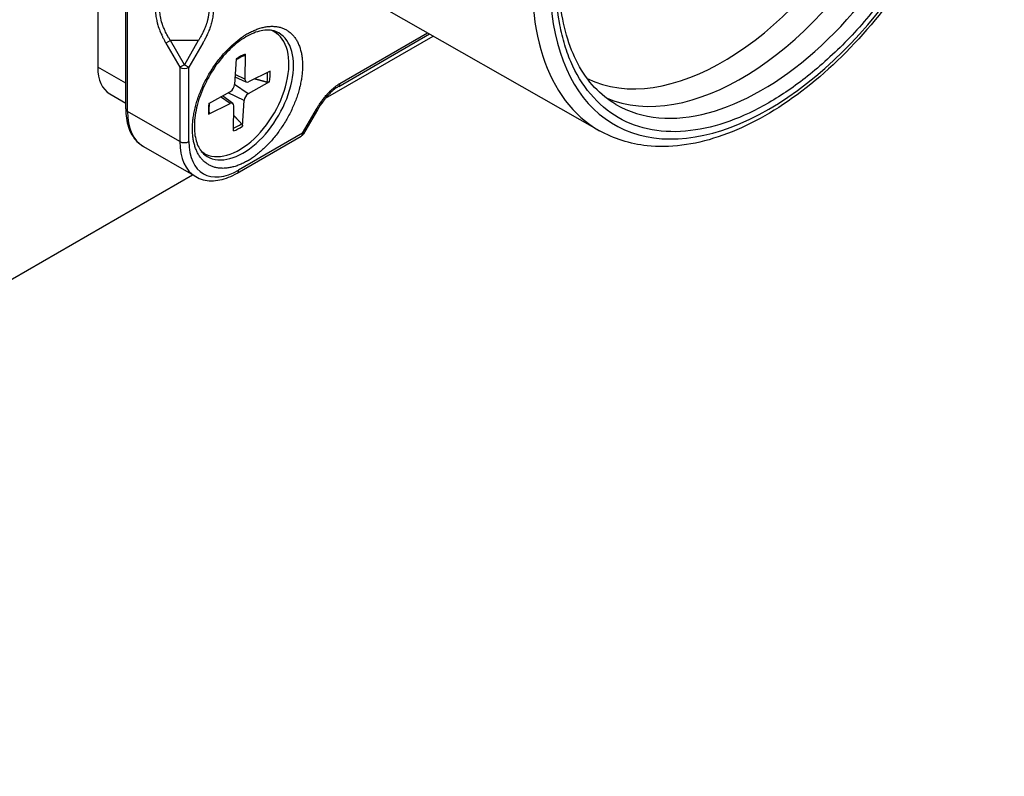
# Model space of a CAD drawing. Header units: millimetres. Extents: x 0 to 2376, y 0 to 1680.
# Tile 43 of 56: x 1376 to 1414, y 1118 to 1148. Entities that reach past the tile are written whole.
import ezdxf

# ---------------------------------------------------------------- set-up
doc = ezdxf.new("R2010")
doc.units = ezdxf.units.MM
doc.header["$LTSCALE"] = 0.2
doc.layers.add('01_Object Line', color=4, linetype='Continuous')

# ---------------------------------------------------------------- blocks, each defined once
blk = doc.blocks.new('A$Cb0c6b5dd')
for p, q in [((324.493, 49.357), (324.493, 27.802)), ((325.587, 26.169), (325.587, 48.214)), ((325.66, 26.067), (325.66, 48.112)), ((344.159, 25.309), (333.581, 31.327)), ((328.686, 29.317), (328.686, 29.317)), ((331.416, 29.184), (331.321, 29.24)), ((333.418, 26.586), (337.635, 29.021)), ((333.936, 27.048), (337.493, 29.102)), ((333.985, 27.161), (337.419, 29.144)), ((327.343, 28.84), (327.166, 28.738)), ((327.166, 28.738), (327.71, 27.795)), ((327.887, 27.897), (327.343, 28.84)), ((328.431, 28.84), (327.343, 28.84)), ((328.431, 28.84), (327.887, 27.897)), ((328.608, 28.738), (328.064, 27.795)), ((330.27, 28.308), (330.258, 27.328)), ((325.587, 27.17), (324.493, 27.802)), ((327.887, 27.897), (327.71, 27.795)), ((327.71, 27.795), (327.71, 24.883)), ((327.887, 27.897), (328.064, 27.795)), ((328.064, 24.883), (328.064, 27.795)), ((329.916, 28.121), (329.856, 27.116)), ((330.311, 27.218), (329.874, 27.412)), ((330.258, 27.328), (329.88, 27.511)), ((331.246, 27.643), (330.405, 27.227)), ((330.388, 26.753), (329.856, 27.115)), ((331.231, 27.225), (330.388, 26.753)), ((333.934, 27.047), (333.934, 27.047)), ((324.969, 26.749), (325.587, 26.393)), ((328.852, 26.38), (329.695, 26.852)), ((329.678, 26.379), (329.305, 26.634)), ((329.786, 26.379), (329.38, 26.676)), ((330.227, 26.49), (329.599, 26.798)), ((333.584, 26.845), (333.587, 26.847)), ((328.837, 25.963), (329.678, 26.379)), ((329.813, 25.298), (329.825, 26.278)), ((330.167, 25.485), (330.227, 26.49)), ((333.307, 26.522), (333.307, 26.522)), ((327.71, 24.883), (325.66, 26.067)), ((332.523, 25.212), (333.067, 26.154)), ((333.107, 26.131), (332.562, 25.189)), ((329.957, 23.646), (332.471, 25.097)), ((332.523, 25.212), (330.008, 23.76)), ((332.523, 25.212), (332.562, 25.189)), ((326.281, 24.693), (328.332, 23.509)), ((328.666, 24.421), (328.571, 24.476)), ((287.37, 0), (328.211, 23.579))]:
    blk.add_line(p, q)
blk.add_arc((332.346, 25.314), 0.25, 300, 330)
for centre, major_axis, ratio, start_param, end_param in [((350.797, 36.048), (6.06, 10.496), 0.57735, 3.926985, 6.641623), ((349.004, 37.084), (-5.55, -9.612), 0.57735, 0.040172, 3.101421), ((349.719, 36.671), (-5.701, -9.875), 0.57735, 0.068676, 3.072917), ((350.516, 36.211), (5.703, 9.878), 0.57735, 3.139124, 6.285654), ((350.446, 36.251), (-6.31, -10.929), 0.57735, 4.353953, 6.286888), ((350.797, 36.048), (6.06, 10.496), 0.577351, 1.212355, 3.926993), ((327.675, 28.169), (0.85, 1.472), 0.57735, 1.217992, 1.218122), ((330.041, 26.803), (1.375, 2.382), 0.57735, 3.055052, 6.369726), ((328.168, 27.885), (0.75, 1.299), 0.57735, 0.30405, 0.30498), ((330.185, 26.72), (-1.4, -2.425), 0.57735, 0, 3.141593), ((330.363, 26.619), (1.525, 2.641), 0.57735, 0.785749, 0.851327), ((329.867, 26.904), (1.4, 2.425), 0.57735, 6.077381, 6.163732), ((330.041, 26.803), (-0.856, -1.483), 0.57735, 3.736933, 4.030793), ((326.119, 28.741), (-1.15, -1.992), 0.57735, 5.497787, 6.283185), ((327.887, 27.897), (-0.25, 0), 0.57735, 0.785401, 2.356194), ((330.002, 26.826), (-0.811, -1.405), 0.57735, 2.15934, 2.43746), ((330.041, 26.803), (0.856, 1.483), 0.57735, 5.307729, 5.601589), ((349.004, 37.084), (-5.55, -9.612), 0.57735, 6.241527, 6.24153), ((329.697, 27.037), (0.112, 0.195), 0.57735, 3.911998, 5.426524), ((330.417, 27.417), (-0.112, -0.195), 0.57735, 5.482794, 6.99732), ((333.809, 27.263), (0.125, -0.216), 0.576946, 6.283095, 7.068561), ((330.386, 26.568), (-0.112, -0.195), 0.57735, 3.911998, 5.426524), ((330.041, 26.803), (-0.856, -1.483), 0.57735, 5.307729, 5.601589), ((329.666, 26.189), (0.112, 0.195), 0.57735, 5.482794, 6.99732), ((325.837, 26.169), (-0.25, 0), 0.57735, 0, 0.785398), ((327.781, 27.291), (-1.5, -2.598), 0.57735, 5.497787, 6.283185), ((332.89, 26.256), (0.217, -0.125), 0.000012, 0.000023, 0.615493), ((330.041, 26.803), (0.856, 1.483), 0.57735, 3.736933, 4.030793), ((330.002, 26.826), (-0.811, -1.405), 0.57735, 0.620967, 0.895996), ((332.346, 25.314), (0.125, -0.217), 0.57735, 0, 0.785397), ((329.832, 26.107), (-1.5, -2.598), 0.57735, 5.497787, 6.283185), ((327.887, 24.985), (-0.25, 0), 0.57735, 0.7854, 2.356194), ((330.008, 26.005), (-1.375, -2.382), 0.57735, 5.497787, 7.068583), ((329.867, 26.904), (-1.4, -2.425), 0.57735, 0.119454, 0.205805), ((330.36, 26.617), (1.525, 2.642), 0.577354, 3.92771, 3.993265), ((329.832, 23.862), (0.125, -0.217), 0.57735, 0, 0.785398)]:
    blk.add_ellipse(centre, major_axis=major_axis, ratio=ratio, start_param=start_param, end_param=end_param)
for points, knots in [([(356.779, 47.166), (357.45, 46.773), (358.018, 46.205), (358.906, 44.77), (359.216, 43.892), (359.548, 41.896), (359.557, 40.769), (359.265, 38.4), (358.964, 37.158), (358.084, 34.691), (357.507, 33.466), (356.137, 31.15), (355.345, 30.061), (353.62, 28.122), (352.688, 27.274), (350.768, 25.907), (349.781, 25.388), (347.851, 24.749), (346.905, 24.626), (345.354, 24.791), (344.722, 24.989), (344.159, 25.309)], [0.789101, 0.789101, 0.789101, 0.789101, 1.086073, 1.086073, 1.397373, 1.397373, 1.722488, 1.722488, 2.04908, 2.04908, 2.374553, 2.374553, 2.699576, 2.699576, 3.025158, 3.025158, 3.351836, 3.351836, 3.676177, 3.676177, 3.923288, 3.923288, 3.923288, 3.923288]), ([(350.797, 45.688), (351.322, 45.991), (351.83, 46.232), (352.324, 46.411), (352.842, 46.599), (353.358, 46.724), (353.87, 46.786), (354.397, 46.849), (354.898, 46.838), (355.373, 46.753), (355.853, 46.667), (356.295, 46.507), (356.701, 46.273), (357.102, 46.042), (357.464, 45.733), (357.786, 45.349), (358.099, 44.976), (358.357, 44.552), (358.56, 44.078), (358.658, 43.849), (358.746, 43.6), (358.823, 43.333), (358.898, 43.073), (358.959, 42.809), (359.007, 42.542), (359.099, 42.016), (359.146, 41.459), (359.146, 40.868), (359.146, 40.263), (359.1, 39.65), (359.009, 39.027), (358.912, 38.372), (358.763, 37.69), (358.56, 36.981), (358.351, 36.253), (358.091, 35.524), (357.78, 34.796), (357.466, 34.061), (357.106, 33.342), (356.701, 32.64), (356.3, 31.945), (355.852, 31.269), (355.358, 30.611), (354.878, 29.973), (354.382, 29.389), (353.87, 28.859), (353.623, 28.603), (353.363, 28.352), (353.093, 28.107), (352.83, 27.868), (352.572, 27.648), (352.317, 27.446), (351.815, 27.049), (351.308, 26.703), (350.797, 26.408)], [0, 0, 0, 0, 0.0625, 0.0625, 0.0625, 0.125, 0.125, 0.125, 0.1875, 0.1875, 0.1875, 0.25, 0.25, 0.25, 0.3125, 0.3125, 0.3125, 0.375, 0.375, 0.375, 0.40625, 0.40625, 0.40625, 0.4375, 0.4375, 0.4375, 0.5, 0.5, 0.5, 0.5625, 0.5625, 0.5625, 0.625, 0.625, 0.625, 0.6875, 0.6875, 0.6875, 0.75, 0.75, 0.75, 0.8125, 0.8125, 0.8125, 0.875, 0.875, 0.875, 0.90625, 0.90625, 0.90625, 0.9375, 0.9375, 0.9375, 1, 1, 1, 1]), ([(344.798, 26.341), (344.191, 26.695), (343.686, 27.232), (342.955, 28.611), (342.717, 29.431), (342.523, 31.269), (342.558, 32.278), (342.896, 34.4), (343.199, 35.511), (344.043, 37.724), (344.586, 38.825), (345.856, 40.901), (346.584, 41.875), (348.148, 43.596), (348.984, 44.342), (350.672, 45.531), (351.523, 45.975), (353.153, 46.526), (353.929, 46.632), (355.21, 46.525), (355.738, 46.364), (356.205, 46.098)], [3.929459, 3.929459, 3.929459, 3.929459, 4.274016, 4.274016, 4.597879, 4.597879, 4.912283, 4.912283, 5.22677, 5.22677, 5.542246, 5.542246, 5.858023, 5.858023, 6.173268, 6.173268, 6.487475, 6.487475, 6.802869, 6.802869, 7.066115, 7.066115, 7.066115, 7.066115]), ([(350.797, 26.408), (350.273, 26.106), (349.765, 25.865), (349.271, 25.686), (348.752, 25.498), (348.237, 25.373), (347.724, 25.311), (347.197, 25.248), (346.696, 25.258), (346.221, 25.344), (345.742, 25.43), (345.3, 25.59), (344.894, 25.824), (344.493, 26.055), (344.131, 26.363), (343.809, 26.748), (343.496, 27.121), (343.238, 27.545), (343.035, 28.018), (342.937, 28.248), (342.849, 28.496), (342.772, 28.764), (342.697, 29.024), (342.636, 29.287), (342.588, 29.555), (342.495, 30.08), (342.449, 30.638), (342.449, 31.228)], [0, 0, 0, 0, 0.0625, 0.0625, 0.0625, 0.125, 0.125, 0.125, 0.1875, 0.1875, 0.1875, 0.25, 0.25, 0.25, 0.3125, 0.3125, 0.3125, 0.375, 0.375, 0.375, 0.40625, 0.40625, 0.40625, 0.4375, 0.4375, 0.4375, 0.5, 0.5, 0.5, 0.5]), ([(326.753, 30.037), (326.753, 30.016), (326.754, 29.993), (326.756, 29.944), (326.758, 29.918), (326.762, 29.872), (326.764, 29.855), (326.766, 29.836), (326.774, 29.768), (326.786, 29.698), (326.803, 29.627), (326.806, 29.615), (326.809, 29.6), (326.817, 29.568), (326.821, 29.549), (326.829, 29.522), (326.831, 29.514), (326.833, 29.506), (326.834, 29.501), (326.836, 29.496), (326.846, 29.458), (326.856, 29.426), (326.867, 29.393), (326.892, 29.316), (326.921, 29.238), (326.968, 29.127), (326.983, 29.094), (326.998, 29.061), (327, 29.056), (327.003, 29.049), (327.012, 29.03), (327.018, 29.018), (327.031, 28.99), (327.039, 28.973), (327.054, 28.943), (327.06, 28.931), (327.066, 28.919), (327.076, 28.9), (327.084, 28.883), (327.1, 28.853), (327.107, 28.841), (327.115, 28.826), (327.117, 28.822), (327.119, 28.818), (327.131, 28.797), (327.144, 28.774), (327.161, 28.746), (327.164, 28.742), (327.166, 28.738)], [0.0000016, 0.0000016, 0.0000016, 0.0000016, 0.0787193, 0.0787193, 0.1543943, 0.1543943, 0.2, 0.2, 0.2, 0.35, 0.35, 0.35, 0.3818495, 0.3818495, 0.4134128, 0.4134128, 0.425, 0.425, 0.425, 0.4352378, 0.4352378, 0.5, 0.5, 0.5, 0.6750675, 0.6750675, 0.75, 0.75, 0.75, 0.7671846, 0.7671846, 0.7845752, 0.7845752, 0.8023033, 0.8023033, 0.8125, 0.8125, 0.8125, 0.8381279, 0.8381279, 0.8645034, 0.8645034, 0.875, 0.875, 0.875, 0.9827728, 0.9827728, 0.9999999, 0.9999999, 0.9999999, 0.9999999]), ([(327.343, 28.84), (327.342, 28.841), (327.34, 28.844), (327.333, 28.855), (327.328, 28.863), (327.316, 28.882), (327.308, 28.894), (327.3, 28.908), (327.299, 28.909), (327.29, 28.923), (327.281, 28.938), (327.261, 28.972), (327.251, 28.99), (327.228, 29.03), (327.217, 29.051), (327.195, 29.091), (327.186, 29.109), (327.176, 29.128), (327.159, 29.162), (327.143, 29.195), (327.114, 29.257), (327.101, 29.286), (327.079, 29.339), (327.069, 29.363), (327.055, 29.399), (327.05, 29.412), (327.046, 29.424), (327.035, 29.453), (327.025, 29.481), (326.986, 29.602), (326.963, 29.694), (326.937, 29.854), (326.931, 29.922), (326.93, 29.99), (326.93, 29.992), (326.93, 29.995)], [0.0000133, 0.0000133, 0.0000133, 0.0000133, 0.0390324, 0.0390324, 0.0792729, 0.0792729, 0.1172049, 0.1172049, 0.1195135, 0.1195135, 0.1558396, 0.1558396, 0.1911713, 0.1911713, 0.2248761, 0.2248761, 0.25, 0.25, 0.25, 0.3175427, 0.3175427, 0.3868468, 0.3868468, 0.4553209, 0.4553209, 0.5, 0.5, 0.5, 0.5722247, 0.5722247, 0.8088495, 0.8088495, 0.9934366, 0.9934366, 1, 1, 1, 1]), ([(328.844, 29.995), (328.844, 29.967), (328.843, 29.939), (328.838, 29.867), (328.833, 29.824), (328.819, 29.735), (328.809, 29.69), (328.796, 29.639), (328.795, 29.632), (328.783, 29.588), (328.772, 29.549), (328.755, 29.498), (328.751, 29.486), (328.742, 29.46), (328.737, 29.447), (328.733, 29.435), (328.732, 29.433), (328.729, 29.425), (328.727, 29.42), (328.724, 29.412), (328.723, 29.409), (328.718, 29.397), (328.714, 29.386), (328.704, 29.361), (328.698, 29.345), (328.683, 29.31), (328.675, 29.29), (328.655, 29.245), (328.643, 29.22), (328.622, 29.176), (328.614, 29.159), (328.603, 29.137), (328.6, 29.132), (328.587, 29.106), (328.576, 29.086), (328.564, 29.063), (328.562, 29.06), (328.548, 29.034), (328.537, 29.013), (328.514, 28.974), (328.504, 28.956), (328.487, 28.929), (328.481, 28.918), (328.466, 28.895), (328.459, 28.883), (328.447, 28.863), (328.442, 28.855), (328.435, 28.845), (328.433, 28.842), (328.431, 28.84)], [0, 0, 0, 0, 0.0783483, 0.0783483, 0.1948985, 0.1948985, 0.3118935, 0.3118935, 0.3284644, 0.3284644, 0.4263239, 0.4263239, 0.4588736, 0.4588736, 0.4948649, 0.4948649, 0.5, 0.5, 0.5236167, 0.5236167, 0.541292, 0.541292, 0.5832667, 0.5832667, 0.6268535, 0.6268535, 0.6714032, 0.6714032, 0.7164801, 0.7164801, 0.743013, 0.743013, 0.75, 0.75, 0.7797836, 0.7797836, 0.78495, 0.78495, 0.8209558, 0.8209558, 0.8585874, 0.8585874, 0.8857961, 0.8857961, 0.925231, 0.925231, 0.9654673, 0.9654673, 0.9999955, 0.9999955, 0.9999955, 0.9999955]), ([(329.021, 30.037), (329.021, 30.003), (329.02, 29.967), (329.015, 29.895), (329.011, 29.859), (329.002, 29.784), (328.996, 29.746), (328.982, 29.67), (328.973, 29.631), (328.956, 29.559), (328.948, 29.526), (328.93, 29.462), (328.92, 29.431), (328.91, 29.4), (328.903, 29.377), (328.894, 29.352), (328.875, 29.297), (328.863, 29.267), (328.839, 29.204), (328.826, 29.171), (328.801, 29.114), (328.791, 29.091), (328.78, 29.067), (328.767, 29.04), (328.755, 29.014), (328.731, 28.964), (328.719, 28.941), (328.697, 28.898), (328.687, 28.878), (328.667, 28.842), (328.658, 28.826), (328.642, 28.797), (328.635, 28.784), (328.623, 28.764), (328.619, 28.756), (328.612, 28.744), (328.609, 28.74), (328.608, 28.738), (328.608, 28.738), (328.608, 28.738)], [-1, -1, -1, -1, -0.8998443, -0.8998443, -0.8066903, -0.8066903, -0.7168863, -0.7168863, -0.6317684, -0.6317684, -0.5625416, -0.5625416, -0.5, -0.5, -0.5, -0.4293819, -0.4293819, -0.3590972, -0.3590972, -0.2926274, -0.2926274, -0.25, -0.25, -0.25, -0.2179246, -0.2179246, -0.1847559, -0.1847559, -0.150492, -0.150492, -0.115209, -0.115209, -0.0787729, -0.0787729, -0.0418809, -0.0418809, -0.004654, -0.004654, -0.0000005, -0.0000005, -0.0000005, -0.0000005]), ([(330.362, 29.108), (330.417, 29.14), (330.471, 29.168), (330.581, 29.222), (330.636, 29.247), (330.745, 29.29), (330.798, 29.309), (330.906, 29.342), (330.96, 29.356), (331.066, 29.379), (331.119, 29.388), (331.222, 29.399), (331.272, 29.402), (331.37, 29.402), (331.418, 29.4), (331.512, 29.39), (331.558, 29.382), (331.648, 29.361), (331.692, 29.347), (331.779, 29.314), (331.821, 29.295), (331.901, 29.252), (331.939, 29.228), (332.011, 29.176), (332.047, 29.147), (332.113, 29.084), (332.144, 29.051), (332.204, 28.979), (332.233, 28.94), (332.286, 28.857), (332.311, 28.813), (332.356, 28.722), (332.376, 28.675), (332.413, 28.577), (332.429, 28.526), (332.458, 28.42), (332.47, 28.366), (332.491, 28.253), (332.499, 28.194), (332.512, 28.072), (332.516, 28.009), (332.518, 27.917), (332.519, 27.89), (332.519, 27.863)], [0, 0, 0, 0, 0.0243677, 0.0243677, 0.0495258, 0.0495258, 0.0743288, 0.0743288, 0.0996644, 0.0996644, 0.125, 0.125, 0.1494108, 0.1494108, 0.1745581, 0.1745581, 0.1992803, 0.1992803, 0.2246402, 0.2246402, 0.25, 0.25, 0.2743503, 0.2743503, 0.2995127, 0.2995127, 0.3242671, 0.3242671, 0.3496335, 0.3496335, 0.375, 0.375, 0.3993476, 0.3993476, 0.4245107, 0.4245107, 0.4491502, 0.4491502, 0.4745751, 0.4745751, 0.5, 0.5, 0.5104848, 0.5104848, 0.5104848, 0.5104848]), ([(330.362, 24.127), (330.307, 24.096), (330.253, 24.067), (330.143, 24.014), (330.088, 23.989), (329.979, 23.946), (329.926, 23.927), (329.818, 23.893), (329.764, 23.879), (329.658, 23.857), (329.605, 23.848), (329.502, 23.837), (329.453, 23.834), (329.355, 23.833), (329.306, 23.836), (329.212, 23.846), (329.166, 23.854), (329.076, 23.875), (329.032, 23.888), (328.945, 23.921), (328.903, 23.94), (328.823, 23.984), (328.786, 24.007), (328.713, 24.06), (328.677, 24.089), (328.611, 24.151), (328.58, 24.185), (328.52, 24.257), (328.491, 24.296), (328.438, 24.379), (328.413, 24.423), (328.368, 24.514), (328.348, 24.56), (328.311, 24.658), (328.295, 24.71), (328.266, 24.815), (328.254, 24.869), (328.233, 24.982), (328.225, 25.042), (328.212, 25.164), (328.208, 25.227), (328.205, 25.354), (328.205, 25.417), (328.21, 25.546), (328.214, 25.613), (328.227, 25.746), (328.236, 25.813), (328.257, 25.95), (328.27, 26.021), (328.3, 26.162), (328.317, 26.234), (328.355, 26.377), (328.376, 26.447), (328.421, 26.588), (328.446, 26.66), (328.5, 26.801), (328.528, 26.871), (328.588, 27.013), (328.621, 27.084), (328.689, 27.226), (328.726, 27.297), (328.801, 27.436), (328.839, 27.503), (328.919, 27.636), (328.961, 27.703), (329.046, 27.833), (329.09, 27.896), (329.181, 28.021), (329.228, 28.082), (329.325, 28.203), (329.374, 28.262), (329.474, 28.375), (329.523, 28.428), (329.624, 28.533), (329.677, 28.584), (329.781, 28.682), (329.833, 28.728), (329.94, 28.817), (329.996, 28.861), (330.104, 28.942), (330.157, 28.98), (330.214, 29.017), (330.218, 29.019), (330.221, 29.021)], [0, 0, 0, 0, 0.0243678, 0.0243678, 0.0495258, 0.0495258, 0.0743289, 0.0743289, 0.0996645, 0.0996645, 0.125, 0.125, 0.1494109, 0.1494109, 0.1745581, 0.1745581, 0.1992803, 0.1992803, 0.2246402, 0.2246402, 0.25, 0.25, 0.2743503, 0.2743503, 0.2995127, 0.2995127, 0.3242671, 0.3242671, 0.3496335, 0.3496335, 0.375, 0.375, 0.3993475, 0.3993475, 0.4245107, 0.4245107, 0.4491502, 0.4491502, 0.4745751, 0.4745751, 0.5, 0.5, 0.5243168, 0.5243168, 0.5494876, 0.5494876, 0.5742509, 0.5742509, 0.5996254, 0.5996254, 0.625, 0.625, 0.6495468, 0.6495468, 0.6746601, 0.6746601, 0.6994844, 0.6994844, 0.7247422, 0.7247422, 0.75, 0.75, 0.7744372, 0.7744372, 0.7995779, 0.7995779, 0.8244595, 0.8244595, 0.8497297, 0.8497297, 0.875, 0.875, 0.8991719, 0.8991719, 0.9243789, 0.9243789, 0.948912, 0.948912, 0.974456, 0.974456, 0.9985851, 0.9985851, 1, 1, 1, 1]), ([(331.585, 29.145), (331.435, 29.232), (331.252, 29.27), (330.858, 29.231), (330.659, 29.172), (330.253, 28.971), (330.049, 28.835), (329.648, 28.494), (329.453, 28.289), (329.092, 27.832), (328.927, 27.578), (328.647, 27.049), (328.532, 26.774), (328.364, 26.233), (328.311, 25.966), (328.268, 25.473), (328.279, 25.246), (328.356, 24.853), (328.423, 24.687), (328.587, 24.443), (328.679, 24.356), (328.785, 24.295)], [5.497787, 5.497787, 5.497787, 5.497787, 5.890446, 5.890446, 6.211397, 6.211397, 6.516417, 6.516417, 6.823055, 6.823055, 7.132076, 7.132076, 7.441696, 7.441696, 7.749898, 7.749898, 8.055385, 8.055385, 8.362627, 8.362627, 8.63938, 8.63938, 8.63938, 8.63938]), ([(329.914, 28.088), (329.931, 28.099), (329.948, 28.111), (329.989, 28.136), (330.012, 28.15), (330.058, 28.176), (330.081, 28.188), (330.127, 28.211), (330.15, 28.221), (330.195, 28.24), (330.218, 28.249), (330.24, 28.257)], [6.1895862, 6.1895862, 6.1895862, 6.1895862, 6.2347496, 6.2347496, 6.2959996, 6.2959996, 6.3572495, 6.3572495, 6.4184995, 6.4184995, 6.4797495, 6.4797495, 6.4797495, 6.4797495]), ([(330.27, 28.308), (330.27, 28.298), (330.268, 28.286), (330.26, 28.271), (330.253, 28.264), (330.244, 28.259), (330.242, 28.257), (330.24, 28.257)], [0.015165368, 0.015165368, 0.015165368, 0.015165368, 0.018975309, 0.018975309, 0.022733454, 0.022733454, 0.023869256, 0.023869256, 0.023869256, 0.023869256]), ([(332.519, 27.863), (332.519, 27.8), (332.517, 27.736), (332.509, 27.606), (332.502, 27.54), (332.486, 27.406), (332.476, 27.339), (332.452, 27.203), (332.438, 27.135), (332.411, 27.02), (332.4, 26.975), (332.369, 26.859), (332.348, 26.789), (332.303, 26.647), (332.278, 26.576), (332.225, 26.434), (332.196, 26.364), (332.136, 26.223), (332.103, 26.152), (332.035, 26.01), (331.998, 25.939), (331.923, 25.8), (331.885, 25.733), (331.805, 25.599), (331.763, 25.533), (331.678, 25.403), (331.634, 25.34), (331.543, 25.215), (331.496, 25.153), (331.399, 25.032), (331.35, 24.973), (331.25, 24.86), (331.201, 24.807), (331.1, 24.702), (331.047, 24.651), (330.943, 24.554), (330.891, 24.508), (330.784, 24.418), (330.728, 24.374), (330.62, 24.293), (330.567, 24.256), (330.51, 24.219), (330.506, 24.217), (330.503, 24.215)], [0.5104848, 0.5104848, 0.5104848, 0.5104848, 0.5349399, 0.5349399, 0.5596882, 0.5596882, 0.5844376, 0.5844376, 0.6089679, 0.6089679, 0.625, 0.625, 0.649545, 0.649545, 0.6746588, 0.6746588, 0.6994809, 0.6994809, 0.7247405, 0.7247405, 0.75, 0.75, 0.7744358, 0.7744358, 0.7995768, 0.7995768, 0.8244538, 0.8244538, 0.8497269, 0.8497269, 0.875, 0.875, 0.899159, 0.899159, 0.9243693, 0.9243693, 0.9488991, 0.9488991, 0.9744496, 0.9744496, 0.9985821, 0.9985821, 1, 1, 1, 1]), ([(331.231, 27.225), (331.222, 27.22), (331.209, 27.216), (331.186, 27.211), (331.171, 27.21), (331.148, 27.212), (331.137, 27.213), (331.127, 27.216)], [0.01516537, 0.01516537, 0.01516537, 0.01516537, 0.01897531, 0.01897531, 0.02273345, 0.02273345, 0.02576771, 0.02576771, 0.02576771, 0.02576771]), ([(333.067, 26.154), (333.067, 26.155), (333.069, 26.159), (333.076, 26.17), (333.08, 26.177), (333.092, 26.197), (333.099, 26.209), (333.115, 26.236), (333.124, 26.251), (333.145, 26.284), (333.156, 26.303), (333.182, 26.342), (333.195, 26.363), (333.225, 26.406), (333.24, 26.429), (333.261, 26.458), (333.264, 26.462), (333.267, 26.467), (333.292, 26.501), (333.315, 26.533), (333.362, 26.593), (333.384, 26.622), (333.428, 26.674), (333.448, 26.698), (333.475, 26.728), (333.483, 26.737), (333.49, 26.745), (333.503, 26.759), (333.515, 26.773), (333.558, 26.817), (333.587, 26.847), (333.646, 26.904), (333.675, 26.931), (333.736, 26.984), (333.766, 27.009), (333.827, 27.056), (333.857, 27.078), (333.917, 27.119), (333.947, 27.139), (333.979, 27.158), (333.982, 27.159), (333.985, 27.161)], [-0.9999997, -0.9999997, -0.9999997, -0.9999997, -0.9626563, -0.9626563, -0.9256814, -0.9256814, -0.8893306, -0.8893306, -0.854439, -0.854439, -0.8204791, -0.8204791, -0.787486, -0.787486, -0.7558092, -0.7558092, -0.75, -0.75, -0.75, -0.6797991, -0.6797991, -0.6064291, -0.6064291, -0.5314108, -0.5314108, -0.5, -0.5, -0.5, -0.4643918, -0.4643918, -0.3816137, -0.3816137, -0.2958178, -0.2958178, -0.2048952, -0.2048952, -0.110498, -0.110498, -0.0106292, -0.0106292, 0, 0, 0, 0]), ([(333.934, 27.047), (333.925, 27.042), (333.917, 27.037), (333.884, 27.017), (333.859, 27.001), (333.758, 26.93), (333.681, 26.865), (333.509, 26.698), (333.415, 26.587), (333.249, 26.363), (333.174, 26.248), (333.107, 26.131)], [0, 0, 0, 0, 0.0037428, 0.0037428, 0.014981, 0.014981, 0.0489275, 0.0489275, 0.0933251, 0.0933251, 0.1339222, 0.1339222, 0.1339222, 0.1339222]), ([(328.867, 26.006), (328.864, 26.031), (328.863, 26.056), (328.86, 26.108), (328.86, 26.134), (328.86, 26.188), (328.861, 26.215), (328.865, 26.271), (328.867, 26.299), (328.873, 26.35), (328.876, 26.373), (328.879, 26.395)], [4.6022579, 4.6022579, 4.6022579, 4.6022579, 4.6634423, 4.6634423, 4.7246267, 4.7246267, 4.7858111, 4.7858111, 4.8469955, 4.8469955, 4.8947182, 4.8947182, 4.8947182, 4.8947182]), ([(325.587, 26.169), (325.587, 26.04), (325.595, 25.915), (325.631, 25.674), (325.658, 25.559), (325.731, 25.341), (325.777, 25.239), (325.889, 25.05), (325.955, 24.964), (326.105, 24.812), (326.189, 24.746), (326.281, 24.693)], [1.5707963, 1.5707963, 1.5707963, 1.5707963, 1.727876, 1.727876, 1.8849556, 1.8849556, 2.0420352, 2.0420352, 2.1991149, 2.1991149, 2.3561945, 2.3561945, 2.3561945, 2.3561945]), ([(328.867, 26.006), (328.867, 26.005), (328.867, 26.003), (328.867, 25.995), (328.864, 25.986), (328.854, 25.974), (328.846, 25.967), (328.837, 25.963)], [0.037069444, 0.037069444, 0.037069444, 0.037069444, 0.037652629, 0.037652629, 0.041410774, 0.041410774, 0.045220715, 0.045220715, 0.045220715, 0.045220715]), ([(330.129, 25.582), (330.136, 25.575), (330.143, 25.565), (330.154, 25.546), (330.16, 25.532), (330.166, 25.509), (330.168, 25.495), (330.167, 25.485)], [0.03461837, 0.03461837, 0.03461837, 0.03461837, 0.03765263, 0.03765263, 0.04141077, 0.04141077, 0.04522071, 0.04522071, 0.04522071, 0.04522071]), ([(328.332, 23.509), (328.423, 23.456), (328.522, 23.416), (328.729, 23.362), (328.836, 23.348), (329.056, 23.346), (329.168, 23.357), (329.393, 23.403), (329.506, 23.437), (329.732, 23.526), (329.845, 23.581), (329.957, 23.646)], [2.3561945, 2.3561945, 2.3561945, 2.3561945, 2.5132741, 2.5132741, 2.6703538, 2.6703538, 2.8274334, 2.8274334, 2.984513, 2.984513, 3.1415927, 3.1415927, 3.1415927, 3.1415927])]:
    blk.add_open_spline(points, degree=3, knots=knots)
for points, weights in [([(330.646, 27.346), (330.868, 27.286), (331.127, 27.216)], [1.19570798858, 1.16744202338, 1.13335601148]), ([(330.129, 25.582), (329.964, 25.757), (329.821, 25.91)], [1.1333560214, 1.1639806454, 1.1899072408])]:
    blk.add_rational_spline(points, weights, degree=2)

msp = doc.modelspace()

# ---------------------------------------------------------------- block references
at = {"layer": '01_Object Line'}
msp.add_blockref('A$Cb0c6b5dd', (1054.389, 1117.873), dxfattribs=at)

doc.saveas('drawing.dxf')
